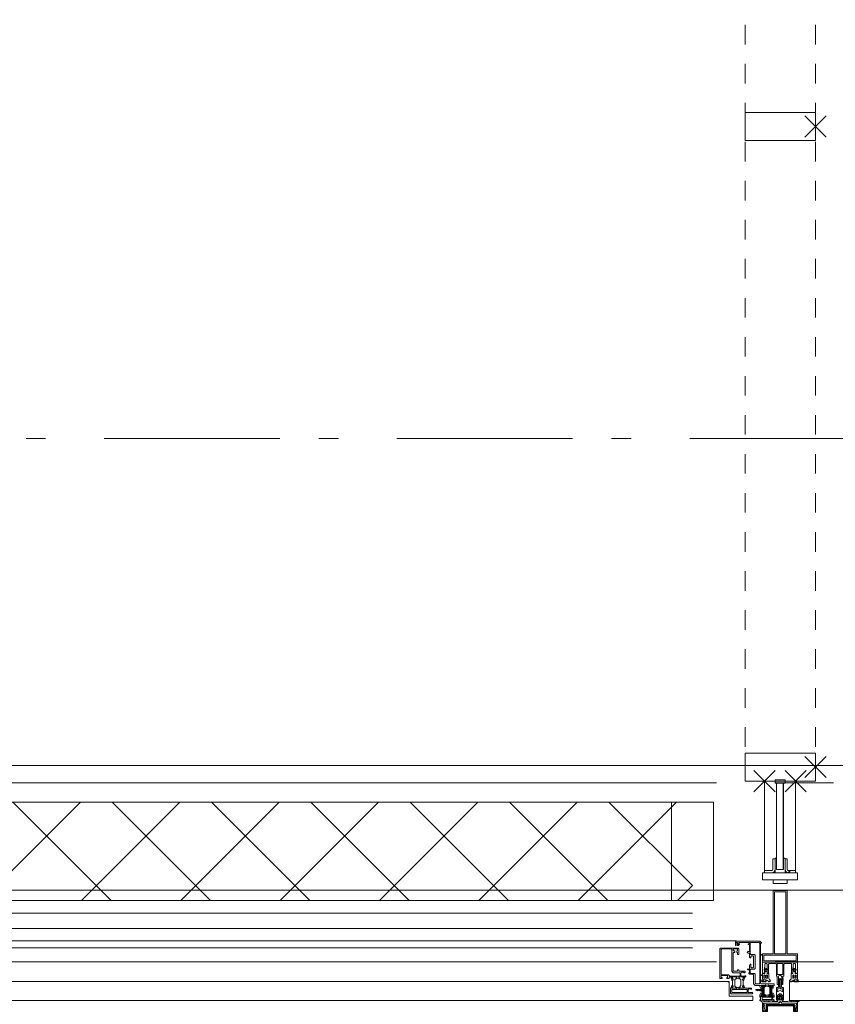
# Model space of a CAD drawing. Header units: millimetres. Extents: x 45699 to 251499, y 244 to 86446.
# Tile 141 of 240: x 232847 to 234008, y 8235 to 9636. Entities that reach past the tile are written whole.
import ezdxf

# ---------------------------------------------------------------- set-up
doc = ezdxf.new("R2010")
doc.units = ezdxf.units.MM
doc.header["$LTSCALE"] = 400
doc.header["$PDMODE"] = 3
doc.header["$PDSIZE"] = 15
for name, pattern in [('STYLE_01', [0.416641, 0.208282, -0.208359]), ('STYLE_06', [1.041641, 0.625, -0.208282, 0.069427, -0.138931]), ('STYLE_21', [0.138889, 0.069444, -0.069444])]:
    doc.linetypes.add(name, pattern=pattern)
for name, color, linetype, lineweight in [('Interieur-systeemwand glas', 140, 'STYLE_21', 15), ('mat-glas', 140, 'Continuous', 15), ('mat-glas-vert', 140, 'Continuous', 15), ('mat-kalkzandsteen', 5, 'Continuous', 25), ('mat-staal', 5, 'Continuous', 25), ('None', 7, 'Continuous', 9)]:
    doc.layers.add(name, color=color, linetype=linetype, lineweight=lineweight)
doc.styles.get("Standard").update_dxf_attribs({"font": 'arial.ttf'})

# ---------------------------------------------------------------- blocks, each defined once
blk = doc.blocks.new('*X500')
at = {"layer": 'None', "lineweight": 5}
for p, q in [((22.5, -118.9), (141.4, 0)), ((22.5, -260.3), (162.5, -120.3)), ((22.5, -401.8), (162.5, -261.8)), ((22.5, -543.2), (162.5, -403.2)), ((22.5, -684.6), (162.5, -544.6)), ((22.5, -826), (162.5, -686)), ((22.5, -967.4), (162.5, -827.4)), ((22.5, -1108.9), (162.5, -968.9)), ((22.5, -1250.3), (162.5, -1110.3)), ((22.5, -1391.7), (162.5, -1251.7)), ((22.5, -1533.1), (162.5, -1393.1)), ((22.5, -1674.6), (162.5, -1534.6)), ((38.5, -1800), (162.5, -1676))]:
    blk.add_line(p, q, dxfattribs=at)
at = {"layer": 'None', "lineweight": 13}
for p, q in [((141.4, 0), (162.5, -21.1)), ((22.5, -22.5), (162.5, -162.5)), ((22.5, -163.9), (162.5, -303.9)), ((22.5, -305.3), (162.5, -445.3)), ((22.5, -446.7), (162.5, -586.7)), ((22.5, -588.1), (162.5, -728.1)), ((22.5, -729.5), (162.5, -869.5)), ((22.5, -870.9), (162.5, -1010.9)), ((22.5, -1012.3), (162.5, -1152.3)), ((22.5, -1153.7), (162.5, -1293.7)), ((22.5, -1295.1), (162.5, -1435.1)), ((22.5, -1436.5), (162.5, -1576.5)), ((22.5, -1577.9), (162.5, -1717.9)), ((22.5, -1719.3), (103.2, -1800))]:
    blk.add_line(p, q, dxfattribs=at)
blk = doc.blocks.new('HoutSkeletBouw element 1800mm (2D)')
at = {"layer": 'None', "color": 140, "lineweight": 15}
for p, q in [((-5, -1800), (-5, 0)), ((22.5, -1800), (22.5, 0)), ((162.5, -1800), (162.5, 0)), ((180.5, -1800), (180.5, 0)), ((230, -1800), (230, 0)), ((250, -1800), (250, 0))]:
    blk.add_line(p, q, dxfattribs=at)
at = {"layer": 'None', "color": 140, "linetype": 'Continuous', "lineweight": 15}
for p, q in [((22.5, -1800), (22.5, 0)), ((162.5, -1800), (162.5, 0))]:
    blk.add_line(p, q, dxfattribs=at)
at = {"layer": 'None', "color": 8, "linetype": 'Continuous', "lineweight": 5}
blk.add_line((202.5, 0), (202.5, -1800), dxfattribs=at)
at = {"layer": 'None', "color": 140, "linetype": 'Continuous', "lineweight": 15}
blk.add_lwpolyline([(22.5, 30), (162.5, 30), (162.5, -30), (22.5, -30)], close=True, dxfattribs=at)
at = {"layer": 'None', "color": 140}
blk.add_blockref('*X500', (0, 0), dxfattribs=at)
blk = doc.blocks.new('30010-0')
at = {"layer": 'None', "color": 8, "linetype": 'Continuous', "lineweight": 5}
for p, q in [((3, 20), (3, 22)), ((3, 11), (3, 18)), ((4, 6), (4, 22)), ((5, 6), (5, 22)), ((6, 18), (6, 22)), ((7, 20), (7, 22)), ((8, 21), (8, 22)), ((12, 21), (12, 22)), ((13, 20), (13, 22)), ((14, 6), (14, 22)), ((15, 6), (15, 22)), ((16, 6), (16, 22)), ((17, 20), (17, 22)), ((17, 13), (17, 17)), ((18, 14), (18, 16)), ((19, 14), (19, 16)), ((20, 14), (20, 16)), ((21, 14), (21, 16)), ((22, 15), (22, 16)), ((23, 15), (23, 16)), ((24, 14), (24, 16)), ((25, 15), (25, 16)), ((3, 6), (3, 9)), ((6, 6), (6, 11)), ((8, 6), (8, 7)), ((12, 6), (12, 7)), ((13, 6), (13, 8)), ((17, 6), (17, 9))]:
    blk.add_line(p, q, dxfattribs=at)
at = {"layer": 'None', "color": 8, "linetype": 'Continuous', "lineweight": 5, "flags": 128}
for points in [[(20, 22), (27, 22), (28, 23), (29, 24), (29, 37), (30, 38), (34, 38), (35, 38), (36, 39), (36, 39), (36, 40), (36, 40), (36, 40), (35, 40), (35, 40), (35, 43), (36, 44), (37, 44), (38, 45), (37, 45), (35, 45), (35, 50), (34, 52), (33, 52), (33, 48), (32, 47), (30, 47), (29, 48), (29, 63), (30, 64), (32, 64), (33, 63), (33, 61), (34, 61), (35, 62), (35, 68), (37, 68), (38, 69), (37, 70), (35, 70), (35, 80), (36, 80), (36, 80), (37, 80), (37, 81), (35, 81), (35, 83), (50, 83), (50, 81), (49, 81), (49, 80), (49, 80), (50, 80), (50, 79), (51, 79), (51, 79), (52, 79), (52, 80), (51, 80), (51, 81), (52, 81), (52, 83), (54, 83), (54, 81), (54, 81), (54, 80), (54, 80), (54, 79), (54, 79), (55, 79), (55, 83), (55, 84), (54, 85), (20, 85), (19, 84), (18, 83), (18, 82), (19, 82), (19, 66), (18, 66), (18, 65), (19, 65), (19, 37), (18, 37), (18, 36), (19, 36), (19, 25), (18, 24), (1, 24), (0, 24), (0, 22), (0, 22), (1, 21), (1, 21), (1, 18), (2, 18), (2, 18), (3, 19), (3, 20), (3, 20), (3, 20), (3, 20), (2, 20), (2, 20), (2, 22), (1, 22), (2, 22), (8, 22), (8, 23), (9, 22), (9, 22), (9, 22), (7, 21), (6, 20), (7, 20), (10, 21), (13, 20), (14, 20), (13, 21), (12, 21), (12, 21), (11, 22), (11, 22), (11, 22), (12, 23), (12, 22), (19, 22), (19, 22), (18, 22), (18, 20), (18, 20), (18, 20), (17, 20), (17, 20), (17, 20), (17, 19), (18, 18), (18, 18), (19, 18), (20, 21), (20, 21), (20, 22)], [(27, 65), (27, 46), (28, 45), (33, 45), (34, 44), (34, 40), (33, 39), (28, 39), (27, 38), (27, 25), (26, 24), (21, 24), (20, 25), (20, 82), (21, 83), (33, 83), (34, 82), (34, 67), (33, 66), (28, 66)], [(9, 7), (9, 7), (8, 6), (2, 6), (2, 8), (2, 9), (3, 9), (3, 9), (3, 9), (3, 10), (3, 11), (3, 18), (3, 19), (3, 20), (3, 20), (3, 20), (3, 20), (2, 20), (2, 20), (2, 22), (8, 22), (9, 22), (9, 22), (7, 20), (6, 19), (6, 18), (6, 11), (6, 9), (7, 8), (7, 6)], [(17, 5), (17, 2), (3, 2), (3, 5)]]:
    blk.add_lwpolyline(points, close=True, dxfattribs=at)
for points in [[(12, 7), (12, 6), (18, 6), (18, 8), (18, 9), (18, 9), (17, 9), (17, 9), (17, 9), (17, 10), (17, 11), (17, 13), (18, 14), (20, 14), (23, 15), (23, 15), (23, 15), (23, 14), (25, 15), (26, 15), (26, 16), (26, 16), (26, 16), (18, 16), (18, 17), (17, 18), (17, 19), (17, 20), (17, 20), (18, 20), (18, 20), (18, 20), (18, 22), (12, 22), (12, 22), (12, 22), (13, 20), (14, 19), (14, 18), (14, 11), (14, 9), (13, 8), (12, 7)], [(20, 6), (20, 7), (20, 7), (20, 8), (19, 11), (18, 11), (18, 11), (17, 10), (17, 9), (17, 9), (18, 9), (18, 9), (18, 9), (18, 9), (18, 7), (19, 7), (19, 6), (12, 6), (12, 6), (11, 6), (11, 7), (11, 7), (13, 8), (14, 9), (13, 9), (10, 8), (7, 9), (6, 9), (7, 8), (8, 7), (8, 7), (9, 7), (9, 7), (9, 6), (8, 6), (8, 6), (2, 6), (1, 7), (2, 7), (2, 9), (2, 9), (3, 9), (3, 9), (3, 9), (3, 10), (2, 11), (2, 11), (1, 11), (0, 8), (1, 7), (0, 7), (0, 6), (0, 5), (1, 5), (1, 5), (2, 4), (2, 2), (1, 2), (0, 1), (0, 0), (1, 0), (20, 0), (20, 0), (20, 1), (19, 2), (19, 2), (19, 4), (19, 5), (19, 5), (20, 5), (20, 5), (20, 6)]]:
    blk.add_lwpolyline(points, dxfattribs=at)
blk = doc.blocks.new('30009-0')
at = {"layer": 'None', "color": 8, "linetype": 'Continuous', "lineweight": 5, "flags": 128}
for points in [[(32, 24), (34, 24), (34, 23), (34, 22), (35, 22), (36, 22), (37, 22), (37, 23), (36, 23), (36, 26), (45, 26), (45, 23), (44, 23), (44, 22), (45, 22), (47, 22), (47, 64), (46, 65), (45, 65), (21, 65), (20, 64), (20, 56), (20, 56), (22, 56), (22, 57), (22, 59), (23, 59), (23, 61), (22, 61), (22, 61), (22, 63), (22, 64), (27, 64), (28, 63), (28, 61), (27, 61), (26, 61), (26, 59), (28, 59), (28, 46), (28, 46), (28, 45), (28, 32), (22, 32), (22, 34), (22, 34), (20, 34), (20, 34), (20, 32), (12, 32), (11, 32), (11, 31), (12, 30), (13, 30), (13, 31), (16, 31), (17, 30), (17, 26), (16, 25), (16, 25), (11, 25), (11, 26), (11, 26), (10, 25), (10, 24), (10, 24), (11, 24), (12, 23), (12, 23), (12, 22), (13, 20), (13, 19), (14, 19), (15, 20), (15, 21), (15, 21), (14, 21), (14, 21), (14, 22), (14, 22), (13, 23), (13, 23), (13, 24), (19, 24), (20, 24), (20, 24), (20, 23), (20, 23), (19, 22), (18, 21), (18, 21), (22, 22), (25, 21), (25, 21), (24, 22), (23, 23), (23, 23), (23, 23), (23, 23), (23, 24), (23, 24), (24, 24), (30, 24), (30, 23), (30, 23), (29, 22), (28, 21), (28, 20), (29, 19), (30, 19), (30, 20), (31, 22), (31, 23), (31, 23), (32, 24)], [(20, 23), (20, 24), (20, 24), (14, 24), (14, 22), (14, 22), (14, 21), (14, 21), (15, 21), (15, 21), (14, 19), (14, 12), (15, 11), (15, 10), (15, 10), (14, 10), (14, 10), (14, 10), (14, 10), (14, 8), (20, 8), (20, 8), (20, 8), (18, 10), (18, 8), (18, 10), (18, 11), (17, 12), (17, 20), (17, 21), (18, 21), (20, 23)], [(23, 23), (23, 24), (23, 24), (29, 24), (29, 22), (29, 22), (29, 21), (29, 21), (28, 21), (28, 21), (29, 19), (29, 12), (28, 11), (28, 10), (28, 10), (29, 10), (29, 10), (29, 10), (29, 10), (29, 8), (23, 8), (23, 8), (23, 8), (25, 10), (25, 8), (25, 10), (26, 11), (26, 12), (26, 20), (26, 21), (25, 21), (23, 23)], [(11, 8), (9, 8), (8, 8), (2, 8), (2, 8), (2, 7), (3, 6), (3, 6), (3, 7), (6, 7), (7, 6), (7, 2), (6, 2), (2, 2), (2, 2), (1, 2), (0, 1), (0, 1), (1, 0), (31, 0), (32, 1), (32, 8), (31, 8), (31, 9), (31, 9), (30, 12), (30, 12), (29, 12), (28, 11), (28, 10), (29, 10), (29, 10), (29, 10), (29, 10), (30, 9), (30, 8), (30, 8), (24, 8), (23, 7), (23, 8), (23, 8), (23, 8), (24, 9), (25, 10), (25, 10), (22, 9), (18, 10), (18, 10), (19, 9), (20, 9), (20, 9), (20, 8), (20, 8), (20, 8), (20, 7), (19, 8), (13, 8), (13, 8), (13, 9), (14, 10), (14, 10), (14, 10), (14, 10), (15, 10), (15, 11), (14, 12), (13, 12), (13, 12), (12, 9), (12, 9), (12, 8), (11, 8)], [(8, 2), (8, 6), (30, 6), (30, 2), (8, 2)]]:
    blk.add_lwpolyline(points, dxfattribs=at)
blk.add_lwpolyline([(30, 32), (30, 63), (31, 64), (44, 64), (45, 63), (45, 28), (44, 27), (35, 27), (34, 26), (33, 25), (19, 25), (18, 26), (18, 29), (19, 30), (28, 30), (29, 31)], close=True, dxfattribs=at)
blk = doc.blocks.new('*U564')
at = {"layer": 'None', "color": 4, "linetype": 'Continuous', "lineweight": 15}
blk.add_line((44973.1, -35284.5), (44972.1, -35283.5), dxfattribs=at)
at = {"layer": 'None', "color": 7, "xscale": -1}
for name, p in [('30009-0', (45007.1, -35300.5)), ('30010-0', (45037.1, -35310.5))]:
    blk.add_blockref(name, p, dxfattribs=at)
blk = doc.blocks.new('*U565')
at = {"layer": 'None', "color": 8, "lineweight": 5, "flags": 128}
for points in [[(45030.9, -35283.5), (45030.9, -35283.5, 0.390793), (45032.5, -35282.2), (45032.5, -35282.2, 0.390793), (45031.3, -35280.5), (45031.3, -35280.5, -0.352623), (45029.7, -35278.6), (45029.7, -35271.8), (45029.7, -35271.8, 0.414214), (45029.4, -35271.5), (45028.2, -35271.5), (45027.7, -35271.7), (45027.7, -35271.7, -0.520293), (45027.4, -35271.5), (45027.4, -35268.8), (45027.5, -35268.7), (45027.5, -35266.7), (45027.5, -35266.7, -0.577863), (45027.6, -35266.4), (45027.7, -35266.4), (45027.7, -35266.4, 0.366605), (45028, -35266.2), (45028, -35266.2, 0.366605), (45027.8, -35265.8), (45027.8, -35265.8, -0.130834), (45026.5, -35264.8), (45026.5, -35264.8, 0.439074), (45025, -35264.8), (45025, -35264.8, -0.133252), (45023.7, -35265.8), (45023.7, -35265.8, 0.366605), (45023.5, -35266.2), (45023.5, -35266.2, 0.366605), (45023.8, -35266.4), (45023.9, -35266.4), (45023.9, -35266.4, -0.577455), (45023.9, -35266.7), (45023.9, -35268.7), (45024.1, -35268.8), (45024.1, -35271.5), (45024.1, -35271.5, -0.52048), (45023.8, -35271.7), (45023.3, -35271.5), (45021, -35271.5), (45021, -35271.5, 0.414214), (45020.7, -35271.8), (45020.7, -35279.6), (45020.7, -35279.6, -0.255976), (45019.8, -35281.3), (45019.8, -35281.3, 0.749676), (45020.5, -35283.5), (45024.5, -35283.5), (45024.5, -35283.5, 0.414214), (45026.5, -35281.5), (45026.5, -35281.5, -0.402808), (45027, -35281), (45027, -35281, -0.402808), (45027.5, -35281.5), (45027.5, -35281.5, 0.233259), (45027.8, -35281.8), (45031.1, -35282.3), (45031.1, -35282.3, -0.419014), (45031.2, -35282.4), (45031.2, -35282.4, -0.419014), (45031.1, -35282.5), (45029.8, -35282.5), (45029.8, -35282.5, 0.414214), (45029.3, -35283), (45029.3, -35283, 0.414214), (45029.8, -35283.5)], [(45020.7, -35271.3), (45020.7, -35255.5), (45022.6, -35255.5), (45068.8, -35255.5), (45070.7, -35255.5), (45070.7, -35271.3), (45067.9, -35271.3), (45067.9, -35266.7), (45068.4, -35266.7), (45068.4, -35265.3), (45067.9, -35265.3), (45067.9, -35263.4), (45067.6, -35263.2), (45067.6, -35259), (45067.6, -35259, 0.414214), (45065.9, -35257.3), (45065.9, -35257.3), (45065.9, -35257.3, 0.414214), (45064.2, -35259), (45064.2, -35263.2), (45063.9, -35263.4), (45063.9, -35265.3), (45063.4, -35265.3), (45063.4, -35266.7), (45063.9, -35266.7), (45063.9, -35271.3), (45062.1, -35271.3), (45062.1, -35258.5), (45062.1, -35258.5, 0.414214), (45060.9, -35257.3), (45060.9, -35257.3), (45052.3, -35257.3), (45052.3, -35257.3, 0.414214), (45051.1, -35258.5), (45051.1, -35275.5), (45049.7, -35275.5), (45049.7, -35278.3), (45050.1, -35278.7), (45049.7, -35279.1), (45049.7, -35279.7), (45050.1, -35280.1), (45049.7, -35280.5), (45049.7, -35281.1), (45050.1, -35281.5), (45049.7, -35282.5), (45049.7, -35287.3), (45048, -35287.3), (45048, -35276.5), (45048, -35276.5, 0.414214), (45045.8, -35274.3), (45045.7, -35274.3), (45045.7, -35274.3, 0.414214), (45043.5, -35276.5), (45043.5, -35287.3), (45041.8, -35287.3), (45041.8, -35282.5), (45041.4, -35281.5), (45041.8, -35281.1), (45041.8, -35280.5), (45041.4, -35280.1), (45041.8, -35279.7), (45041.8, -35279.1), (45041.4, -35278.7), (45041.8, -35278.3), (45041.8, -35275.5), (45040.4, -35275.5), (45040.4, -35258.5), (45040.4, -35258.5, 0.414214), (45039.2, -35257.3), (45039.2, -35257.3), (45030.6, -35257.3), (45030.6, -35257.3, 0.414214), (45029.4, -35258.5), (45029.4, -35271.3), (45027.5, -35271.3), (45027.5, -35266.7), (45028, -35266.7), (45028, -35265.3), (45027.5, -35265.3), (45027.5, -35263.4), (45027.3, -35263.2), (45027.3, -35259), (45027.3, -35259, 0.414214), (45025.6, -35257.3), (45025.6, -35257.3), (45025.6, -35257.3, 0.414214), (45023.9, -35259), (45023.9, -35263.2), (45023.6, -35263.4), (45023.6, -35265.3), (45023.1, -35265.3), (45023.1, -35266.7), (45023.6, -35266.7), (45023.6, -35271.3)], [(45024.7, -35266.5, -0.29188), (45024.9, -35266), (45025.4, -35265.6), (45025.4, -35265.6, -0.344328), (45026, -35265.6), (45026.5, -35266), (45026.5, -35266, -0.29188), (45026.7, -35266.5), (45026.3, -35268.2), (45026.3, -35268.2, -0.348796), (45025.7, -35268.7), (45025.7, -35268.7, -0.348796), (45025.1, -35268.2), (45024.7, -35266.5)], [(45060.6, -35283.5), (45060.6, -35283.5, -0.390793), (45059, -35282.2), (45059, -35282.2, -0.390793), (45060.2, -35280.5), (45060.2, -35280.5, 0.352623), (45061.7, -35278.6), (45061.7, -35271.8), (45061.7, -35271.8, -0.414214), (45062, -35271.5), (45063.3, -35271.5), (45063.8, -35271.7), (45063.8, -35271.7, 0.520293), (45064.1, -35271.5), (45064.1, -35268.8), (45063.9, -35268.7), (45063.9, -35266.7), (45063.9, -35266.7, 0.577863), (45063.9, -35266.4), (45063.8, -35266.4), (45063.8, -35266.4, -0.366605), (45063.5, -35266.2), (45063.5, -35266.2, -0.366605), (45063.7, -35265.8), (45063.7, -35265.8, 0.130834), (45065, -35264.8), (45065, -35264.8, -0.439074), (45066.5, -35264.8), (45066.5, -35264.8, 0.133252), (45067.8, -35265.8), (45067.8, -35265.8, -0.366605), (45068, -35266.2), (45068, -35266.2, -0.366605), (45067.7, -35266.4), (45067.6, -35266.4), (45067.6, -35266.4, 0.577455), (45067.5, -35266.7), (45067.5, -35268.7), (45067.4, -35268.8), (45067.4, -35271.5), (45067.4, -35271.5, 0.52048), (45067.7, -35271.7), (45068.2, -35271.5), (45070.4, -35271.5), (45070.4, -35271.5, -0.414214), (45070.7, -35271.8), (45070.7, -35279.6), (45070.7, -35279.6, 0.255976), (45071.7, -35281.3), (45071.7, -35281.3, -0.749676), (45071, -35283.5), (45066.9, -35283.5), (45066.9, -35283.5, -0.414214), (45064.9, -35281.5), (45064.9, -35281.5, 0.402808), (45064.5, -35281), (45064.5, -35281, 0.402808), (45063.9, -35281.5), (45063.9, -35281.5, -0.233259), (45063.7, -35281.8), (45060.4, -35282.3), (45060.4, -35282.3, 0.419014), (45060.3, -35282.4), (45060.3, -35282.4, 0.419014), (45060.4, -35282.5), (45061.7, -35282.5), (45061.7, -35282.5, -0.414214), (45062.2, -35283), (45062.2, -35283, -0.414214), (45061.7, -35283.5)], [(45066.7, -35266.5, 0.29188), (45066.5, -35266), (45066, -35265.6), (45066, -35265.6, 0.344328), (45065.4, -35265.6), (45064.9, -35266), (45064.9, -35266, 0.29188), (45064.7, -35266.5), (45065.1, -35268.2), (45065.1, -35268.2, 0.348796), (45065.7, -35268.7), (45065.7, -35268.7, 0.348796), (45066.3, -35268.2), (45066.7, -35266.5)], [(45022.7, -35274.6), (45022.7, -35274.6, -0.414214), (45023.6, -35273.7), (45023.6, -35273.7, -0.414214), (45024.4, -35274.6), (45024.4, -35277.5), (45024.4, -35277.5, -0.414214), (45023.6, -35278.3), (45023.6, -35278.3, -0.414214), (45022.7, -35277.5)], [(45026.9, -35278.3, -0.414214), (45026, -35277.5), (45026, -35274.6), (45026, -35274.6, -0.414214), (45026.9, -35273.7), (45026.9, -35273.7, -0.414214), (45027.7, -35274.6), (45027.7, -35277.5), (45027.7, -35277.5, -0.414214), (45026.9, -35278.3)], [(45064.6, -35278.3, 0.414214), (45065.4, -35277.5), (45065.4, -35274.6), (45065.4, -35274.6, 0.414214), (45064.6, -35273.7), (45064.6, -35273.7, 0.414214), (45063.7, -35274.6), (45063.7, -35277.5), (45063.7, -35277.5, 0.414214), (45064.6, -35278.3)], [(45068.7, -35274.6), (45068.7, -35274.6, 0.414214), (45067.9, -35273.7), (45067.9, -35273.7, 0.414214), (45067, -35274.6), (45067, -35277.5), (45067, -35277.5, 0.414214), (45067.9, -35278.3), (45067.9, -35278.3, 0.414214), (45068.7, -35277.5)], [(45025, -35280.5), (45025, -35280.5, -0.552342), (45025.6, -35281.7), (45025.6, -35281.7, -0.263556), (45023.9, -35282.7), (45020.4, -35282.7), (45020.4, -35282.7, -0.437017), (45020.1, -35282.4), (45020.1, -35282.4, -0.437017), (45020.4, -35282.1), (45020.4, -35282.1, 0.396568), (45022.1, -35280.8), (45022.1, -35280.8, -0.418874), (45022.6, -35280.3)], [(45066.5, -35280.5), (45066.5, -35280.5, 0.552342), (45065.9, -35281.7), (45065.9, -35281.7, 0.263556), (45067.6, -35282.7), (45071.1, -35282.7), (45071.1, -35282.7, 0.437017), (45071.4, -35282.4), (45071.4, -35282.4, 0.437017), (45071.1, -35282.1), (45071.1, -35282.1, -0.396568), (45069.4, -35280.8), (45069.4, -35280.8, 0.418874), (45068.9, -35280.3)]]:
    blk.add_lwpolyline(points, format="xyb", close=True, dxfattribs=at)
blk.add_lwpolyline([(45041.7, -35257.3), (45041.7, -35273), (45049.8, -35273), (45049.8, -35257.3)], close=True, dxfattribs=at)
blk = doc.blocks.new('*U566')
at = {"layer": 'None', "color": 7}
blk.add_blockref('*U565', (0, 0), dxfattribs=at)
blk = doc.blocks.new('*U567')
at = {"layer": 'None', "color": 8, "linetype": 'Continuous', "lineweight": 5, "flags": 128}
for points in [[(45055.7, -35153.5), (45035.7, -35153.5), (45035.7, -35243.5), (45020.7, -35243.5), (45020.7, -35255.5), (45070.7, -35255.5), (45070.7, -35243.5), (45055.7, -35243.5)], [(45053.7, -35155.5), (45053.7, -35243.5), (45037.7, -35243.5), (45037.7, -35155.5)], [(45037.7, -35245.5), (45053.7, -35245.5), (45068.7, -35245.5), (45068.7, -35253.5), (45022.7, -35253.5), (45022.7, -35245.5)]]:
    blk.add_lwpolyline(points, close=True, dxfattribs=at)
blk = doc.blocks.new('*U568')
at = {"layer": 'None', "color": 7}
for name in ['*U567', '*U566']:
    blk.add_blockref(name, (0, 0), dxfattribs=at)
blk = doc.blocks.new('*U569')
at = {"layer": 'None', "color": 8, "linetype": 'Continuous', "lineweight": 5}
for p, q in [((45023.7, -35317.6), (45022.7, -35313.6)), ((45022.7, -35313.6), (45044.7, -35313.6)), ((45022.7, -35318.6), (45023.7, -35317.6)), ((45023.7, -35320.6), (45022.7, -35318.6)), ((45023.7, -35321.6), (45023.7, -35320.6)), ((45024.7, -35323.6), (45023.7, -35321.6)), ((45025.7, -35315.6), (45025.7, -35316.6)), ((45065.7, -35315.6), (45025.7, -35315.6)), ((45025.7, -35316.6), (45025.7, -35322.6)), ((45044.7, -35312.6), (45045.7, -35311.6)), ((45044.7, -35313.6), (45044.7, -35312.6)), ((45045.7, -35311.6), (45047.7, -35312.6)), ((45047.7, -35312.6), (45047.7, -35313.6)), ((45047.7, -35313.6), (45069.7, -35313.6)), ((45066.7, -35316.6), (45065.7, -35315.6)), ((45066.7, -35322.6), (45066.7, -35316.6)), ((45068.7, -35320.6), (45067.7, -35321.6)), ((45067.7, -35321.6), (45067.7, -35323.6)), ((45069.7, -35313.6), (45068.7, -35317.6)), ((45068.7, -35317.6), (45069.7, -35318.6)), ((45069.7, -35318.6), (45068.7, -35320.6)), ((45025.7, -35323.6), (45024.7, -35323.6)), ((45025.7, -35322.6), (45025.7, -35323.6)), ((45066.7, -35323.6), (45066.7, -35322.6)), ((45067.7, -35323.6), (45066.7, -35323.6))]:
    blk.add_line(p, q, dxfattribs=at)
at = {"layer": 'None', "color": 8, "linetype": 'Continuous', "lineweight": 5, "flags": 128}
blk.add_lwpolyline([(45022.7, -35313.6), (45044.7, -35313.6), (45044.7, -35312.6), (45045.7, -35311.6), (45047.7, -35312.6), (45047.7, -35313.6), (45069.7, -35313.6), (45068.7, -35317.6), (45068.7, -35317.6), (45068.7, -35317.6), (45069.7, -35318.6), (45069.7, -35318.6), (45068.7, -35320.6), (45067.7, -35321.6), (45067.7, -35323.6), (45066.7, -35323.6), (45066.7, -35323.6), (45066.7, -35322.6), (45066.7, -35316.6), (45065.7, -35315.6), (45025.7, -35315.6), (45025.7, -35316.6), (45025.7, -35322.6), (45025.7, -35323.6), (45024.7, -35323.6), (45024.7, -35323.6), (45023.7, -35321.6), (45023.7, -35320.6), (45022.7, -35318.6), (45022.7, -35318.6), (45023.7, -35317.6), (45023.7, -35317.6), (45023.7, -35317.6)], close=True, dxfattribs=at)
at = {"layer": 'None', "color": 0, "flags": 1}
blk.add_attdef('GRUPPE', (45022.7, -35331.3), '', height=4.23, dxfattribs=at)
blk = doc.blocks.new('*U570')
at = {"layer": 'None', "color": 8, "linetype": 'Continuous', "lineweight": 5}
for p, q in [((45044.7, -35279.6), (45045.7, -35278.6)), ((45045.7, -35278.6), (45046.7, -35279.6)), ((45040.7, -35291.6), (45042.7, -35291.6)), ((45040.7, -35308.6), (45040.7, -35291.6)), ((45041.7, -35293.6), (45041.7, -35296.6)), ((45042.7, -35293.6), (45041.7, -35293.6)), ((45042.7, -35291.6), (45043.7, -35290.6)), ((45043.7, -35293.6), (45042.7, -35293.6)), ((45043.7, -35280.6), (45044.7, -35279.6)), ((45043.7, -35281.6), (45043.7, -35280.6)), ((45043.7, -35283.6), (45043.7, -35281.6)), ((45043.7, -35284.6), (45043.7, -35283.6)), ((45043.7, -35286.6), (45043.7, -35284.6)), ((45043.7, -35288.6), (45043.7, -35286.6)), ((45043.7, -35289.6), (45043.7, -35288.6)), ((45043.7, -35290.6), (45043.7, -35289.6)), ((45045.7, -35292.6), (45043.7, -35293.6)), ((45045.7, -35279.6), (45044.7, -35280.6)), ((45044.7, -35280.6), (45044.7, -35282.6)), ((45044.7, -35282.6), (45044.7, -35283.6)), ((45044.7, -35283.6), (45044.7, -35284.6)), ((45044.7, -35284.6), (45044.7, -35286.6)), ((45044.7, -35286.6), (45044.7, -35287.6)), ((45044.7, -35287.6), (45044.7, -35288.6)), ((45044.7, -35288.6), (45044.7, -35290.6)), ((45044.7, -35290.6), (45045.7, -35291.6)), ((45046.7, -35280.6), (45045.7, -35279.6)), ((45045.7, -35291.6), (45046.7, -35290.6)), ((45046.7, -35293.6), (45045.7, -35292.6)), ((45046.7, -35279.6), (45047.7, -35280.6)), ((45046.7, -35282.6), (45046.7, -35280.6)), ((45046.7, -35283.6), (45046.7, -35282.6)), ((45046.7, -35284.6), (45046.7, -35283.6)), ((45046.7, -35286.6), (45046.7, -35284.6)), ((45046.7, -35288.6), (45046.7, -35286.6)), ((45046.7, -35290.6), (45046.7, -35288.6)), ((45048.7, -35293.6), (45046.7, -35293.6)), ((45047.7, -35280.6), (45047.7, -35281.6)), ((45047.7, -35281.6), (45047.7, -35283.6)), ((45047.7, -35283.6), (45047.7, -35284.6)), ((45047.7, -35284.6), (45047.7, -35286.6)), ((45047.7, -35286.6), (45047.7, -35288.6)), ((45047.7, -35288.6), (45047.7, -35289.6)), ((45047.7, -35289.6), (45047.7, -35290.6)), ((45047.7, -35290.6), (45048.7, -35291.6)), ((45048.7, -35291.6), (45050.7, -35291.6)), ((45049.7, -35293.6), (45048.7, -35293.6)), ((45049.7, -35296.6), (45049.7, -35293.6)), ((45050.7, -35291.6), (45050.7, -35308.6)), ((45041.7, -35296.6), (45042.7, -35297.6)), ((45042.7, -35302.6), (45041.7, -35303.6)), ((45041.7, -35303.6), (45041.7, -35307.6)), ((45041.7, -35307.6), (45042.7, -35307.6)), ((45042.7, -35296.6), (45043.7, -35296.6)), ((45042.7, -35297.6), (45042.7, -35296.6)), ((45044.7, -35300.6), (45042.7, -35302.6)), ((45042.7, -35307.6), (45042.7, -35308.6)), ((45043.7, -35296.6), (45045.7, -35295.6)), ((45046.7, -35300.6), (45044.7, -35300.6)), ((45045.7, -35295.6), (45047.7, -35296.6)), ((45048.7, -35302.6), (45046.7, -35300.6)), ((45047.7, -35296.6), (45048.7, -35296.6)), ((45048.7, -35297.6), (45049.7, -35296.6)), ((45048.7, -35296.6), (45048.7, -35297.6)), ((45049.7, -35303.6), (45048.7, -35302.6)), ((45048.7, -35307.6), (45049.7, -35307.6)), ((45048.7, -35308.6), (45048.7, -35307.6)), ((45049.7, -35307.6), (45049.7, -35303.6)), ((45040.7, -35309.6), (45040.7, -35308.6)), ((45041.7, -35309.6), (45040.7, -35309.6)), ((45042.7, -35309.6), (45041.7, -35309.6)), ((45042.7, -35308.6), (45042.7, -35309.6)), ((45048.7, -35309.6), (45048.7, -35308.6)), ((45049.7, -35309.6), (45048.7, -35309.6)), ((45050.7, -35309.6), (45049.7, -35309.6)), ((45050.7, -35308.6), (45050.7, -35309.6))]:
    blk.add_line(p, q, dxfattribs=at)
at = {"layer": 'None', "color": 8, "linetype": 'Continuous', "lineweight": 5, "flags": 128}
for points in [[(45050.7, -35291.6), (45050.7, -35308.6), (45050.7, -35309.6), (45049.7, -35309.6), (45048.7, -35309.6), (45048.7, -35308.6), (45048.7, -35307.6), (45048.7, -35307.6), (45049.7, -35307.6), (45049.7, -35303.6), (45048.7, -35302.6), (45046.7, -35300.6), (45044.7, -35300.6), (45042.7, -35302.6), (45041.7, -35303.6), (45041.7, -35307.6), (45042.7, -35307.6), (45042.7, -35307.6), (45042.7, -35308.6), (45042.7, -35309.6), (45041.7, -35309.6), (45040.7, -35309.6), (45040.7, -35308.6), (45040.7, -35291.6), (45042.7, -35291.6), (45043.7, -35290.6), (45043.7, -35289.6), (45043.7, -35288.6), (45043.7, -35286.6), (45043.7, -35284.6), (45043.7, -35284.6), (45043.7, -35284.6), (45043.7, -35283.6), (45043.7, -35281.6), (45043.7, -35280.6), (45044.7, -35279.6), (45044.7, -35279.6), (45045.7, -35278.6), (45046.7, -35279.6), (45046.7, -35279.6), (45047.7, -35280.6), (45047.7, -35281.6), (45047.7, -35283.6), (45047.7, -35284.6), (45047.7, -35284.6), (45047.7, -35284.6), (45047.7, -35286.6), (45047.7, -35288.6), (45047.7, -35289.6), (45047.7, -35290.6), (45048.7, -35291.6)], [(45042.7, -35293.6), (45041.7, -35293.6), (45041.7, -35296.6), (45042.7, -35297.6), (45042.7, -35297.6), (45042.7, -35296.6), (45043.7, -35296.6), (45045.7, -35295.6), (45047.7, -35296.6), (45048.7, -35296.6), (45048.7, -35297.6), (45049.7, -35296.6), (45049.7, -35293.6), (45048.7, -35293.6), (45046.7, -35293.6), (45045.7, -35292.6), (45043.7, -35293.6)]]:
    blk.add_lwpolyline(points, close=True, dxfattribs=at)
blk.add_lwpolyline([(45044.7, -35290.6), (45045.7, -35291.6), (45046.7, -35290.6), (45046.7, -35288.6), (45046.7, -35288.6), (45046.7, -35286.6), (45046.7, -35284.6), (45046.7, -35283.6), (45046.7, -35283.6), (45046.7, -35282.6), (45046.7, -35282.6), (45046.7, -35280.6), (45045.7, -35279.6), (45044.7, -35280.6), (45044.7, -35282.6), (45044.7, -35282.6), (45044.7, -35283.6), (45044.7, -35283.6), (45044.7, -35284.6), (45044.7, -35286.6), (45044.7, -35287.6), (45044.7, -35287.6), (45044.7, -35288.6), (45044.7, -35288.6), (45044.7, -35290.6)], dxfattribs=at)
at = {"layer": 'None', "color": 0, "flags": 1}
blk.add_attdef('GRUPPE', (45040.7, -35317.3), '', height=4.23, dxfattribs=at)
blk = doc.blocks.new('*U571')
at = {"layer": 'None', "color": 8, "linetype": 'Continuous', "lineweight": 5}
for p, q in [((45041.7, -35305.6), (45042.7, -35306.6)), ((45042.7, -35305.6), (45041.7, -35305.6)), ((45044.7, -35302.6), (45042.7, -35305.6)), ((45042.7, -35306.6), (45043.7, -35306.6)), ((45043.7, -35306.6), (45043.7, -35308.6)), ((45045.7, -35302.6), (45044.7, -35302.6)), ((45044.7, -35304.6), (45045.7, -35303.6)), ((45044.7, -35308.6), (45044.7, -35304.6)), ((45046.7, -35302.6), (45045.7, -35302.6)), ((45045.7, -35303.6), (45046.7, -35304.6)), ((45048.7, -35305.6), (45046.7, -35302.6)), ((45046.7, -35304.6), (45046.7, -35308.6)), ((45047.7, -35306.6), (45048.7, -35306.6)), ((45047.7, -35308.6), (45047.7, -35306.6)), ((45049.7, -35305.6), (45048.7, -35305.6)), ((45048.7, -35306.6), (45049.7, -35305.6)), ((45018.7, -35310.6), (45018.7, -35311.6)), ((45020.7, -35310.6), (45018.7, -35310.6)), ((45018.7, -35311.6), (45019.7, -35311.6)), ((45019.7, -35311.6), (45020.7, -35313.6)), ((45022.7, -35311.6), (45020.7, -35310.6)), ((45020.7, -35313.6), (45043.7, -35313.6)), ((45023.7, -35310.6), (45022.7, -35311.6)), ((45024.7, -35311.6), (45023.7, -35310.6)), ((45025.7, -35310.6), (45024.7, -35311.6)), ((45026.7, -35311.6), (45025.7, -35310.6)), ((45027.7, -35310.6), (45026.7, -35311.6)), ((45028.7, -35310.6), (45027.7, -35310.6)), ((45028.7, -35311.6), (45028.7, -35310.6)), ((45029.7, -35311.6), (45028.7, -35311.6)), ((45029.7, -35310.6), (45029.7, -35311.6)), ((45030.7, -35310.6), (45029.7, -35310.6)), ((45030.7, -35311.6), (45030.7, -35310.6)), ((45031.7, -35311.6), (45030.7, -35311.6)), ((45031.7, -35310.6), (45031.7, -35311.6)), ((45032.7, -35310.6), (45031.7, -35310.6)), ((45034.7, -35311.6), (45032.7, -35310.6)), ((45040.7, -35311.6), (45034.7, -35311.6)), ((45042.7, -35311.6), (45040.7, -35311.6)), ((45043.7, -35308.6), (45042.7, -35310.6)), ((45042.7, -35310.6), (45042.7, -35311.6)), ((45043.7, -35313.6), (45044.7, -35312.6)), ((45045.7, -35309.6), (45044.7, -35308.6)), ((45044.7, -35312.6), (45045.7, -35311.6)), ((45046.7, -35308.6), (45045.7, -35309.6)), ((45045.7, -35311.6), (45046.7, -35312.6)), ((45046.7, -35312.6), (45047.7, -35313.6)), ((45048.7, -35310.6), (45047.7, -35308.6)), ((45047.7, -35313.6), (45070.7, -35313.6)), ((45048.7, -35311.6), (45048.7, -35310.6)), ((45050.7, -35311.6), (45048.7, -35311.6)), ((45056.7, -35311.6), (45050.7, -35311.6)), ((45058.7, -35310.6), (45056.7, -35311.6)), ((45059.7, -35310.6), (45058.7, -35310.6)), ((45059.7, -35311.6), (45059.7, -35310.6)), ((45060.7, -35311.6), (45059.7, -35311.6)), ((45060.7, -35310.6), (45060.7, -35311.6)), ((45061.7, -35310.6), (45060.7, -35310.6)), ((45061.7, -35311.6), (45061.7, -35310.6)), ((45062.7, -35311.6), (45061.7, -35311.6)), ((45062.7, -35310.6), (45062.7, -35311.6)), ((45063.7, -35310.6), (45062.7, -35310.6)), ((45064.7, -35311.6), (45063.7, -35310.6)), ((45065.7, -35310.6), (45064.7, -35311.6)), ((45066.7, -35311.6), (45065.7, -35310.6)), ((45067.7, -35310.6), (45066.7, -35311.6)), ((45068.7, -35311.6), (45067.7, -35310.6)), ((45069.7, -35311.6), (45068.7, -35311.6)), ((45070.7, -35310.6), (45069.7, -35311.6)), ((45072.7, -35310.6), (45070.7, -35310.6)), ((45070.7, -35312.6), (45071.7, -35311.6)), ((45070.7, -35313.6), (45070.7, -35312.6)), ((45071.7, -35311.6), (45072.7, -35311.6)), ((45072.7, -35311.6), (45072.7, -35310.6))]:
    blk.add_line(p, q, dxfattribs=at)
at = {"layer": 'None', "color": 8, "linetype": 'Continuous', "lineweight": 5, "flags": 128}
blk.add_lwpolyline([(45070.7, -35313.6), (45070.7, -35312.6), (45071.7, -35311.6), (45072.7, -35311.6), (45072.7, -35310.6), (45072.7, -35310.6), (45072.7, -35310.6), (45072.7, -35310.6), (45072.7, -35310.6), (45072.7, -35310.6), (45070.7, -35310.6), (45069.7, -35311.6), (45068.7, -35311.6), (45067.7, -35310.6), (45067.7, -35310.6), (45067.7, -35310.6), (45067.7, -35310.6), (45067.7, -35310.6), (45066.7, -35311.6), (45066.7, -35311.6), (45066.7, -35311.6), (45066.7, -35311.6), (45066.7, -35311.6), (45065.7, -35310.6), (45065.7, -35310.6), (45065.7, -35310.6), (45065.7, -35310.6), (45065.7, -35310.6), (45064.7, -35311.6), (45064.7, -35311.6), (45064.7, -35311.6), (45064.7, -35311.6), (45063.7, -35310.6), (45063.7, -35310.6), (45063.7, -35310.6), (45063.7, -35310.6), (45062.7, -35310.6), (45062.7, -35311.6), (45062.7, -35311.6), (45061.7, -35311.6), (45061.7, -35311.6), (45061.7, -35310.6), (45061.7, -35310.6), (45061.7, -35310.6), (45060.7, -35310.6), (45060.7, -35310.6), (45060.7, -35311.6), (45060.7, -35311.6), (45059.7, -35311.6), (45059.7, -35311.6), (45059.7, -35311.6), (45059.7, -35310.6), (45059.7, -35310.6), (45058.7, -35310.6), (45058.7, -35310.6), (45058.7, -35310.6), (45058.7, -35310.6), (45056.7, -35311.6), (45050.7, -35311.6), (45048.7, -35311.6), (45048.7, -35310.6), (45047.7, -35308.6), (45047.7, -35306.6), (45047.7, -35306.6), (45047.7, -35306.6), (45048.7, -35306.6), (45048.7, -35306.6), (45049.7, -35305.6), (45048.7, -35305.6), (45046.7, -35302.6), (45045.7, -35302.6), (45044.7, -35302.6), (45042.7, -35305.6), (45041.7, -35305.6), (45042.7, -35306.6), (45042.7, -35306.6), (45043.7, -35306.6), (45043.7, -35306.6), (45043.7, -35306.6), (45043.7, -35308.6), (45042.7, -35310.6), (45042.7, -35311.6), (45040.7, -35311.6), (45034.7, -35311.6), (45032.7, -35310.6), (45032.7, -35310.6), (45032.7, -35310.6), (45032.7, -35310.6), (45031.7, -35310.6), (45031.7, -35310.6), (45031.7, -35311.6), (45031.7, -35311.6), (45031.7, -35311.6), (45030.7, -35311.6), (45030.7, -35310.6), (45030.7, -35310.6), (45029.7, -35310.6), (45029.7, -35310.6), (45029.7, -35310.6), (45029.7, -35311.6), (45029.7, -35311.6), (45028.7, -35311.6), (45028.7, -35311.6), (45028.7, -35310.6), (45027.7, -35310.6), (45027.7, -35310.6), (45027.7, -35310.6), (45027.7, -35310.6), (45026.7, -35311.6), (45026.7, -35311.6), (45026.7, -35311.6), (45026.7, -35311.6), (45026.7, -35311.6), (45025.7, -35310.6), (45025.7, -35310.6), (45025.7, -35310.6), (45025.7, -35310.6), (45025.7, -35310.6), (45024.7, -35311.6), (45024.7, -35311.6), (45024.7, -35311.6), (45024.7, -35311.6), (45024.7, -35311.6), (45023.7, -35310.6), (45023.7, -35310.6), (45023.7, -35310.6), (45023.7, -35310.6), (45023.7, -35310.6), (45022.7, -35311.6), (45022.7, -35311.6), (45020.7, -35310.6), (45018.7, -35310.6), (45018.7, -35310.6), (45018.7, -35310.6), (45018.7, -35310.6), (45018.7, -35310.6), (45018.7, -35310.6), (45018.7, -35311.6), (45019.7, -35311.6), (45020.7, -35313.6), (45043.7, -35313.6), (45043.7, -35313.6), (45044.7, -35312.6), (45045.7, -35311.6), (45046.7, -35312.6), (45047.7, -35313.6), (45047.7, -35313.6), (45070.7, -35313.6)], dxfattribs=at)
blk.add_lwpolyline([(45044.7, -35304.6), (45045.7, -35303.6), (45046.7, -35304.6), (45046.7, -35308.6), (45045.7, -35309.6), (45044.7, -35308.6)], close=True, dxfattribs=at)
at = {"layer": 'None', "color": 0, "flags": 1}
blk.add_attdef('GRUPPE', (45018.7, -35321.3), '', height=4.23, dxfattribs=at)
blk = doc.blocks.new('*U572')
at = {"layer": 'None', "color": 8, "linetype": 'Continuous', "lineweight": 5}
for p, q in [((45020.7, -35313.6), (45020.7, -35325.6)), ((45021.7, -35313.6), (45020.7, -35313.6)), ((45022.7, -35317.6), (45021.7, -35313.6)), ((45021.7, -35317.6), (45022.7, -35317.6)), ((45021.7, -35324.6), (45021.7, -35317.6)), ((45026.7, -35316.6), (45026.7, -35324.6)), ((45065.7, -35316.6), (45026.7, -35316.6)), ((45027.7, -35317.6), (45064.7, -35317.6)), ((45027.7, -35325.6), (45027.7, -35317.6)), ((45064.7, -35317.6), (45064.7, -35325.6)), ((45065.7, -35324.6), (45065.7, -35316.6)), ((45069.7, -35313.6), (45068.7, -35317.6)), ((45068.7, -35317.6), (45069.7, -35318.6)), ((45070.7, -35313.6), (45069.7, -35313.6)), ((45069.7, -35318.6), (45069.7, -35324.6)), ((45070.7, -35325.6), (45070.7, -35313.6)), ((45020.7, -35325.6), (45027.7, -35325.6)), ((45026.7, -35324.6), (45021.7, -35324.6)), ((45064.7, -35325.6), (45070.7, -35325.6)), ((45069.7, -35324.6), (45065.7, -35324.6))]:
    blk.add_line(p, q, dxfattribs=at)
blk.add_lwpolyline([(45070.7, -35313.6), (45069.7, -35313.6), (45068.7, -35317.6), (45069.7, -35318.6), (45069.7, -35324.6), (45065.7, -35324.6), (45065.7, -35316.6), (45026.7, -35316.6), (45026.7, -35324.6), (45021.7, -35324.6), (45021.7, -35317.6), (45022.7, -35317.6), (45021.7, -35313.6), (45020.7, -35313.6), (45020.7, -35325.6), (45027.7, -35325.6), (45027.7, -35317.6), (45064.7, -35317.6), (45064.7, -35325.6), (45070.7, -35325.6)], close=True, dxfattribs=at)
at = {"layer": 'None', "color": 3}
for name in ['*U570', '*U571', '*U569']:
    blk.add_blockref(name, (0, 0), dxfattribs=at)
blk = doc.blocks.new('*U573')
at = {"layer": 'None', "color": 7}
for name in ['*U568', '*U572']:
    blk.add_blockref(name, (0, 0), dxfattribs=at)
blk = doc.blocks.new('*U665')
at = {"layer": 'mat-glas', "color": 140, "linetype": 'Continuous', "lineweight": 15}
for points in [[(43284.9, -35304), (43318.9, -35304), (43318.9, -35283), (44973.1, -35283), (44973.1, -35304), (45007.1, -35304), (45007.1, -35310), (43284.9, -35310)], [(45059.1, -35310), (46833.1, -35310), (46833.1, -35283), (45059.1, -35283)]]:
    blk.add_lwpolyline(points, close=True, dxfattribs=at)
at = {"layer": 'None', "color": 43, "linetype": 'Continuous', "lineweight": 9}
blk.add_line((58111.1, -34975.5), (43205.4, -34975.5), dxfattribs=at)
at = {"layer": 'None', "color": 8, "linetype": 'Continuous', "lineweight": 5}
for p, q in [((43269.9, -35153), (58279.1, -35153)), ((44983.1, -35225), (43308.9, -35225))]:
    blk.add_line(p, q, dxfattribs=at)
at = {"layer": 'None', "color": 8, "linetype": 'STYLE_01', "lineweight": 5}
for points in [[(43205.4, -35000), (58136.1, -35000), (58136.1, -20069.5)], [(43205.4, -35255), (58391.1, -35255), (58391.1, -20069.5)]]:
    blk.add_lwpolyline(points, dxfattribs=at)
at = {"layer": 'None', "color": 7}
for name in ['*U573', '*U564']:
    blk.add_blockref(name, (0, 0), dxfattribs=at)
blk = doc.blocks.new('*U1313')
at = {"layer": 'mat-kalkzandsteen', "color": 43, "lineweight": 9}
for p, q in [((45027.1, -35125.2), (45023.6, -35125.2)), ((45035.6, -35111.7), (45035.6, -35118.9))]:
    blk.add_line(p, q, dxfattribs=at)
at = {"layer": 'mat-staal', "color": 43, "lineweight": 9}
for p, q in [((45038.6, -35108.2), (45035.6, -35108.2)), ((45035.6, -35112.7), (45035.6, -35108.2)), ((45038.6, -35123.6), (45038.6, -35108.2)), ((45023.6, -35128.2), (45023.6, -35125.2)), ((45026.6, -35125.2), (45033.9, -35125.2)), ((45035.6, -35123.6), (45035.6, -35115.7)), ((45023.6, -35128.2), (45033.9, -35128.2))]:
    blk.add_line(p, q, dxfattribs=at)
for radius in [1.94, 4.94]:
    blk.add_arc((45033.7, -35123.3), radius, 270, 0, dxfattribs=at)
blk = doc.blocks.new('*X1314')
at = {"layer": 'None', "lineweight": 25}
blk.add_line((45057.7, -35128.2), (45060.7, -35125.2), dxfattribs=at)
blk = doc.blocks.new('*X1315')
at = {"layer": 'None', "lineweight": 25}
blk.add_line((45057.7, -35128.2), (45057.8, -35128.1), dxfattribs=at)
blk = doc.blocks.new('*U1316')
at = {"layer": 'mat-kalkzandsteen', "color": 43, "lineweight": 9}
for p, q in [((45055.8, -35111.7), (45055.8, -35118.9)), ((45064.4, -35125.2), (45067.8, -35125.2))]:
    blk.add_line(p, q, dxfattribs=at)
at = {"layer": 'mat-staal', "color": 43, "lineweight": 9}
for p, q in [((45052.8, -35108.2), (45052.8, -35123.6)), ((45052.8, -35108.2), (45055.8, -35108.2)), ((45055.8, -35108.2), (45055.8, -35112.7)), ((45055.8, -35115.7), (45055.8, -35123.6)), ((45057.6, -35125.2), (45064.8, -35125.2)), ((45067.8, -35128.2), (45067.8, -35125.2)), ((45057.6, -35128.2), (45067.8, -35128.2))]:
    blk.add_line(p, q, dxfattribs=at)
for radius in [4.94, 1.94]:
    blk.add_arc((45057.8, -35123.3), radius, 180, 270, dxfattribs=at)
at = {"layer": 'mat-staal', "color": 43}
for name in ['*X1314', '*X1315']:
    blk.add_blockref(name, (0, 0), dxfattribs=at)
blk = doc.blocks.new('*U1317')
at = {"layer": 'None', "color": 8, "linetype": 'Continuous', "lineweight": 5}
blk.add_line((45052.8, -35128.2), (45038.6, -35128.2), dxfattribs=at)
blk.add_lwpolyline([(45052.8, -35108.2), (45052.8, -35128.2), (45038.6, -35128.2), (45038.6, -35108.2), (45040.7, -35106.4), (45040.7, -35123.3), (45050.7, -35123.4), (45050.7, -35106.4)], close=True, dxfattribs=at)
at = {"layer": 'None', "color": 7}
for name in ['*U1313', '*U1316']:
    blk.add_blockref(name, (0, 0), dxfattribs=at)
blk = doc.blocks.new('*X1318')
at = {"layer": 'None', "lineweight": 5}
blk.add_line((45050, -35123.4), (45050, -35000.8), dxfattribs=at)
blk = doc.blocks.new('*U1319')
at = {"layer": 'mat-glas-vert', "color": 140, "lineweight": 15}
blk.add_lwpolyline([(45040.7, -35000.8), (45050.7, -35000.8), (45050.7, -35123.4), (45040.7, -35123.4)], close=True, dxfattribs=at)
at = {"layer": 'mat-kalkzandsteen', "color": 8, "lineweight": 5}
blk.add_line((45067.8, -35125.2), (45067.8, -35000.8), dxfattribs=at)
at = {"layer": 'mat-staal', "color": 140, "lineweight": 15}
blk.add_lwpolyline([(45070.7, -35128.2), (45070.7, -35138.2), (45020.7, -35138.2), (45020.7, -35128.2)], close=True, dxfattribs=at)
at = {"layer": 'None', "color": 8, "linetype": 'Continuous', "lineweight": 5}
for p, q in [((45035.6, -34997.8), (45023.6, -34997.8)), ((45055.8, -34997.8), (45067.8, -34997.8))]:
    blk.add_line(p, q, dxfattribs=at)
at = {"layer": 'None', "color": 43, "linetype": 'Continuous', "lineweight": 9}
for p, q in [((45023.6, -34997.8), (45023.6, -35125.2)), ((45067.8, -34997.8), (45067.8, -35125.2))]:
    blk.add_line(p, q, dxfattribs=at)
at = {"layer": 'None', "color": 8, "linetype": 'Continuous', "lineweight": 5}
for points in [[(45038.6, -34995.8), (45052.8, -34995.8), (45052.8, -35000.8), (45038.6, -35000.8)], [(45055.7, -35138.2), (45055.7, -35143.5), (45035.7, -35143.5), (45035.7, -35138.2)]]:
    blk.add_lwpolyline(points, close=True, dxfattribs=at)
at = {"layer": 'None', "color": 92, "linetype": 'Continuous', "lineweight": 5}
for p in [(45023.6, -34997.8), (45067.8, -34997.8)]:
    blk.add_point(p, dxfattribs=at)
at = {"layer": 'mat-glas-vert', "color": 140}
blk.add_blockref('*X1318', (0, 0), dxfattribs=at)
at = {"layer": 'None', "color": 7}
blk.add_blockref('*U1317', (0, 0), dxfattribs=at)
blk = doc.blocks.new('systeemwandstijl 880 hoh')
at = {"layer": 'Interieur-systeemwand glas', "color": 43, "linetype": 'Continuous', "lineweight": 9}
blk.add_lwpolyline([(0, 20), (100, 20), (100, -20), (0, -20)], close=True, dxfattribs=at)
at = {"layer": 'Interieur-systeemwand glas', "color": 43, "linetype": 'Continuous', "lineweight": 15}
blk.add_point((0, 0), dxfattribs=at)
blk = doc.blocks.new('*U1339')
at = {"layer": 'Interieur-systeemwand glas', "lineweight": 15}
for p, q in [((44996.1, -31310), (44996.1, -34997.8)), ((45096.1, -31310), (45096.1, -34997.8)), ((44996.1, -34997.8), (45096.1, -34997.8))]:
    blk.add_line(p, q, dxfattribs=at)
at = {"layer": 'None', "color": 7, "xscale": -1}
for p in [(45096.1, -34065.8), (45096.1, -34977.8)]:
    blk.add_blockref('systeemwandstijl 880 hoh', p, dxfattribs=at)

msp = doc.modelspace()

# ---------------------------------------------------------------- linework, layer by layer
at = {"layer": 'None', "color": 43, "linetype": 'STYLE_06', "lineweight": 9}
msp.add_line((251133.4, 9040), (217413.5, 9040), dxfattribs=at)

# ---------------------------------------------------------------- block references
at = {"layer": 'None', "color": 7}
for name in ['*U665', '*U1339', '*U1319']:
    msp.add_blockref(name, (188883.4, 43550), dxfattribs=at)
at = {"layer": 'None', "color": 7, "rotation": 270}
msp.add_blockref('HoutSkeletBouw element 1800mm (2D)', (233804.4, 8545), dxfattribs=at)

doc.saveas('drawing.dxf')
